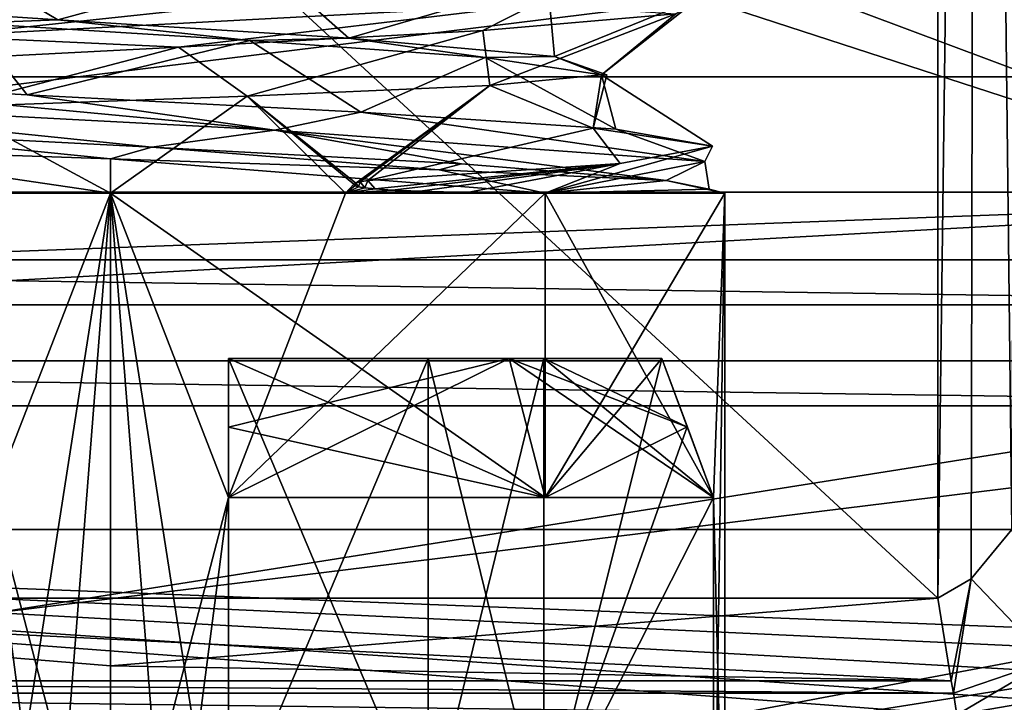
# Model space of a CAD drawing. Header units: millimetres. Extents: x -50 to 50, y -120 to 419.
# Tile 139 of 241: x -0.38 to 3.78, y 188.35 to 191.23. Entities that reach past the tile are written whole.
import ezdxf

# ---------------------------------------------------------------- set-up
doc = ezdxf.new("R2010")
doc.units = ezdxf.units.MM
doc.header["$LTSCALE"] = 81.481481
for name, color, linetype in [('104', 7, 'CONTINUOUS'), ('109', 7, 'CONTINUOUS'), ('1568', 7, 'CONTINUOUS'), ('1569', 7, 'CONTINUOUS'), ('1696', 7, 'CONTINUOUS'), ('1698', 7, 'CONTINUOUS'), ('1706', 7, 'CONTINUOUS'), ('1710', 7, 'CONTINUOUS'), ('1713', 7, 'CONTINUOUS'), ('1738', 7, 'CONTINUOUS'), ('1739', 7, 'CONTINUOUS'), ('1743', 7, 'CONTINUOUS'), ('1875', 7, 'CONTINUOUS'), ('1876', 7, 'CONTINUOUS'), ('1877', 7, 'CONTINUOUS'), ('1893', 7, 'CONTINUOUS'), ('1894', 7, 'CONTINUOUS'), ('1895', 7, 'CONTINUOUS'), ('1896', 7, 'CONTINUOUS'), ('1921', 7, 'CONTINUOUS'), ('1929', 7, 'CONTINUOUS'), ('1930', 7, 'CONTINUOUS'), ('1932', 7, 'CONTINUOUS'), ('1995', 7, 'CONTINUOUS'), ('1996', 7, 'CONTINUOUS'), ('1998', 7, 'CONTINUOUS'), ('1999', 7, 'CONTINUOUS'), ('2001', 7, 'CONTINUOUS'), ('2002', 7, 'CONTINUOUS'), ('68', 7, 'CONTINUOUS'), ('69', 7, 'CONTINUOUS'), ('70', 7, 'CONTINUOUS'), ('72', 7, 'CONTINUOUS'), ('73', 7, 'CONTINUOUS'), ('74', 7, 'CONTINUOUS'), ('84', 7, 'CONTINUOUS'), ('91', 7, 'CONTINUOUS'), ('92', 7, 'CONTINUOUS')]:
    doc.layers.add(name, color=color, linetype=linetype)

msp = doc.modelspace()

# ---------------------------------------------------------------- linework, layer by layer
at = {"layer": '104', "linetype": 'CONTINUOUS'}
for points in [[(-6.4892, 190.0277, 37.3), (6.4892, 190.0277, 37.3), (-6.4274, 190.218, 37.5), (-6.4892, 190.0277, 37.3)], [(6.4892, 190.0277, 37.3), (6.4274, 190.218, 37.5), (-6.4274, 190.218, 37.5), (6.4892, 190.0277, 37.3)]]:
    msp.add_3dface(points, dxfattribs=at)
at = {"layer": '109', "linetype": 'CONTINUOUS'}
for points in [[(-6.3349, 190.5033, 2.5), (6.3349, 190.5033, 2.5), (-6.4892, 190.0277, 3), (-6.3349, 190.5033, 2.5)], [(6.3349, 190.5033, 2.5), (6.4892, 190.0277, 3), (-6.4892, 190.0277, 3), (6.3349, 190.5033, 2.5)]]:
    msp.add_3dface(points, dxfattribs=at)
at = {"layer": '1568', "linetype": 'CONTINUOUS'}
for points in [[(0, 187.8, 31), (-7.3572, 187.3657, 31), (-6.8625, 188.8873, 31), (0, 187.8, 31)], [(6.8625, 188.8873, 31), (7.3572, 187.3657, 31), (0, 187.8, 31), (6.8625, 188.8873, 31)]]:
    msp.add_3dface(points, dxfattribs=at)
at = {"layer": '1569', "linetype": 'CONTINUOUS'}
for points in [[(-13.8172, 190.9912, 71), (19.0165, 196.1934, 71), (-19.0165, 196.1934, 71), (-13.8172, 190.9912, 71)], [(13.8172, 190.9912, 71), (19.0165, 196.1934, 71), (-13.8172, 190.9912, 71), (13.8172, 190.9912, 71)], [(-7.2644, 187.651, 71), (13.8172, 190.9912, 71), (-13.8172, 190.9912, 71), (-7.2644, 187.651, 71)], [(7.2644, 187.651, 71), (13.8172, 190.9912, 71), (-7.2644, 187.651, 71), (7.2644, 187.651, 71)]]:
    msp.add_3dface(points, dxfattribs=at)
at = {"layer": '1696', "linetype": 'CONTINUOUS'}
for points in [[(4.8384, 188.5386, 58.8365), (5.1548, 188.6124, 59.1786), (-6.7984, 189.0768, 31.2), (4.8384, 188.5386, 58.8365)], [(-6.7984, 189.0768, 31.2), (5.1548, 188.6124, 59.1786), (6.7984, 189.0768, 31.2), (-6.7984, 189.0768, 31.2)], [(4.4352, 188.4517, 58.6275), (4.8384, 188.5386, 58.8365), (-6.7984, 189.0768, 31.2), (4.4352, 188.4517, 58.6275)], [(3.9412, 188.3559, 58.5157), (4.4352, 188.4517, 58.6275), (-6.7984, 189.0768, 31.2), (3.9412, 188.3559, 58.5157)], [(3.5814, 188.2935, 58.5), (3.9412, 188.3559, 58.5157), (-6.7984, 189.0768, 31.2), (3.5814, 188.2935, 58.5)], [(0, 188, 58.5), (3.5814, 188.2935, 58.5), (-6.7984, 189.0768, 31.2), (0, 188, 58.5)], [(-3.5814, 188.2935, 58.5), (0, 188, 58.5), (-6.7984, 189.0768, 31.2), (-3.5814, 188.2935, 58.5)]]:
    msp.add_3dface(points, dxfattribs=at)
at = {"layer": '1698', "linetype": 'CONTINUOUS'}
for points in [[(0, 186.1464, 70.8536), (-7.2644, 187.651, 71), (-11.9268, 189.3422, 70.8536), (0, 186.1464, 70.8536)], [(-7.4164, 187.1746, 70.5), (0, 186.1464, 70.8536), (-11.9268, 189.3422, 70.8536), (-7.4164, 187.1746, 70.5)], [(7.2644, 187.651, 71), (0, 186.5, 71), (11.9268, 189.3422, 70.8536), (7.2644, 187.651, 71)], [(11.9268, 189.3422, 70.8536), (0, 186.5, 71), (0, 186.1464, 70.8536), (11.9268, 189.3422, 70.8536)], [(7.4164, 187.1746, 70.5), (11.9268, 189.3422, 70.8536), (0, 186.1464, 70.8536), (7.4164, 187.1746, 70.5)]]:
    msp.add_3dface(points, dxfattribs=at)
at = {"layer": '1706', "linetype": 'CONTINUOUS'}
for points in [[(-0.2224, 191.2319, 61.9118), (-1.374, 191.3092, 62.4119), (-0.5937, 191.2181, 61.9857), (-0.2224, 191.2319, 61.9118)], [(0.5894, 191.1454, 61.9844), (-0.2224, 191.2319, 61.9118), (-0.5937, 191.2181, 61.9857), (0.5894, 191.1454, 61.9844)], [(1.0084, 191.1546, 62.1579), (-0.2224, 191.2319, 61.9118), (0.5894, 191.1454, 61.9844), (1.0084, 191.1546, 62.1579)], [(1.5853, 191.0727, 62.6228), (1.0084, 191.1546, 62.1579), (0.5894, 191.1454, 61.9844), (1.5853, 191.0727, 62.6228)], [(1.8791, 191.0773, 63.0626), (1.0084, 191.1546, 62.1579), (1.5853, 191.0727, 62.6228), (1.8791, 191.0773, 63.0626)], [(2.0782, 191, 63.698), (1.8791, 191.0773, 63.0626), (1.5853, 191.0727, 62.6228), (2.0782, 191, 63.698)], [(2.0782, 191, 64.302), (1.8791, 191.0773, 63.0626), (2.1, 191, 64), (2.0782, 191, 64.302)], [(2.1, 191, 64), (1.8791, 191.0773, 63.0626), (2.0782, 191, 63.698), (2.1, 191, 64)]]:
    msp.add_3dface(points, dxfattribs=at)
at = {"layer": '1710', "linetype": 'CONTINUOUS'}
for points in [[(0, 187.8, 31), (-6.8625, 188.8873, 31), (-6.7984, 189.0768, 31.2), (0, 187.8, 31)], [(0, 187.8, 31), (-6.7984, 189.0768, 31.2), (6.7984, 189.0768, 31.2), (0, 187.8, 31)], [(6.8625, 188.8873, 31), (0, 187.8, 31), (6.7984, 189.0768, 31.2), (6.8625, 188.8873, 31)]]:
    msp.add_3dface(points, dxfattribs=at)
at = {"layer": '1713', "linetype": 'CONTINUOUS'}
for points in [[(3.5, 188.7868, 59), (-3.5, 188.7868, 59), (-3.5, 195.2476, 59), (3.5, 188.7868, 59)], [(3.5, 195.2476, 59), (3.5, 188.7868, 59), (-3.5, 195.2476, 59), (3.5, 195.2476, 59)], [(0.0001, 188.5, 59), (-3.5, 188.7868, 59), (3.5, 188.7868, 59), (0.0001, 188.5, 59)]]:
    msp.add_3dface(points, dxfattribs=at)
at = {"layer": '1738', "linetype": 'CONTINUOUS'}
for points in [[(-3.5575, 188.4379, 58.8536), (-3.5, 188.7868, 59), (3.5575, 188.4379, 58.8536), (-3.5575, 188.4379, 58.8536)], [(-3.5, 188.7868, 59), (0.0001, 188.5, 59), (3.5575, 188.4379, 58.8536), (-3.5, 188.7868, 59)], [(0.0001, 188.5, 59), (3.5, 188.7868, 59), (3.5575, 188.4379, 58.8536), (0.0001, 188.5, 59)], [(-3.5661, 188.3856, 58.791), (-3.5575, 188.4379, 58.8536), (3.5661, 188.3856, 58.791), (-3.5661, 188.3856, 58.791)], [(3.5661, 188.3856, 58.791), (-3.5575, 188.4379, 58.8536), (3.5575, 188.4379, 58.8536), (3.5661, 188.3856, 58.791)], [(0, 188, 58.5), (-3.5814, 188.2935, 58.5), (-3.5661, 188.3856, 58.791), (0, 188, 58.5)], [(3.5814, 188.2935, 58.5), (0, 188, 58.5), (-3.5661, 188.3856, 58.791), (3.5814, 188.2935, 58.5)], [(3.5814, 188.2935, 58.5), (-3.5661, 188.3856, 58.791), (3.5661, 188.3856, 58.791), (3.5814, 188.2935, 58.5)]]:
    msp.add_3dface(points, dxfattribs=at)
at = {"layer": '1739', "linetype": 'CONTINUOUS'}
for points in [[(3.6672, 201.805, 59.0288), (3.8473, 201.878, 59.1403), (3.8133, 189.0772, 59.1104), (3.6672, 201.805, 59.0288)], [(3.5, 188.7868, 59), (3.5, 195.2476, 59), (3.6672, 201.805, 59.0288), (3.5, 188.7868, 59)], [(3.5, 188.7868, 59), (3.6672, 201.805, 59.0288), (3.6414, 188.8691, 59.0204), (3.5, 188.7868, 59)], [(3.6414, 188.8691, 59.0204), (3.6672, 201.805, 59.0288), (3.8133, 189.0772, 59.1104), (3.6414, 188.8691, 59.0204)]]:
    msp.add_3dface(points, dxfattribs=at)
at = {"layer": '1743', "linetype": 'CONTINUOUS'}
for points in [[(3.6414, 188.8691, 59.0204), (3.8133, 189.0772, 59.1104), (3.9709, 188.5233, 58.9249), (3.6414, 188.8691, 59.0204)], [(3.5575, 188.4379, 58.8536), (3.5, 188.7868, 59), (3.6414, 188.8691, 59.0204), (3.5575, 188.4379, 58.8536)], [(3.5661, 188.3856, 58.791), (3.5575, 188.4379, 58.8536), (3.6414, 188.8691, 59.0204), (3.5661, 188.3856, 58.791)], [(3.5661, 188.3856, 58.791), (3.6414, 188.8691, 59.0204), (3.9709, 188.5233, 58.9249), (3.5661, 188.3856, 58.791)], [(3.5814, 188.2935, 58.5), (3.5661, 188.3856, 58.791), (3.9709, 188.5233, 58.9249), (3.5814, 188.2935, 58.5)], [(3.9412, 188.3559, 58.5157), (3.5814, 188.2935, 58.5), (3.9709, 188.5233, 58.9249), (3.9412, 188.3559, 58.5157)]]:
    msp.add_3dface(points, dxfattribs=at)
at = {"layer": '1875', "linetype": 'CONTINUOUS'}
for points in [[(1.7928, 191.2969, 65.883), (-0.7242, 191.1641, 66.4971), (1.0012, 191.3484, 66.3418), (1.7928, 191.2969, 65.883)], [(1.0012, 191.3484, 66.3418), (-0.7242, 191.1641, 66.4971), (-0.4152, 191.2761, 66.5127), (1.0012, 191.3484, 66.3418)], [(-0.7242, 191.1641, 66.4971), (1.7928, 191.2969, 65.883), (0.288, 191.1174, 66.5305), (-0.7242, 191.1641, 66.4971)], [(0.288, 191.1174, 66.5305), (1.7928, 191.2969, 65.883), (1.576, 191.188, 66.0006), (0.288, 191.1174, 66.5305)], [(1.576, 191.188, 66.0006), (1.7928, 191.2969, 65.883), (2.3927, 191.2585, 64.8724), (1.576, 191.188, 66.0006)], [(-1.0862, 191.0469, 66.3036), (-0.7242, 191.1641, 66.4971), (0.288, 191.1174, 66.5305), (-1.0862, 191.0469, 66.3036)], [(-1.8158, 190.8984, 62.1391), (0.6935, 190.7656, 61.4942), (-1.6536, 190.987, 62.0631), (-1.8158, 190.8984, 62.1391)], [(-1.6536, 190.987, 62.0631), (0.6935, 190.7656, 61.4942), (-0.3526, 190.9147, 61.4777), (-1.6536, 190.987, 62.0631)], [(-0.3526, 190.9147, 61.4777), (0.6935, 190.7656, 61.4942), (1.0591, 190.8424, 61.6839), (-0.3526, 190.9147, 61.4777)], [(0.6935, 190.7656, 61.4942), (-1.8158, 190.8984, 62.1391), (0.1747, 190.6943, 61.4592), (0.6935, 190.7656, 61.4942)], [(0.1747, 190.6943, 61.4592), (-1.8158, 190.8984, 62.1391), (-1.1879, 190.7648, 61.7472), (0.1747, 190.6943, 61.4592)], [(0.6935, 190.7656, 61.4942), (2.5141, 190.6328, 63.3373), (1.0591, 190.8424, 61.6839), (0.6935, 190.7656, 61.4942)], [(1.0591, 190.8424, 61.6839), (2.5141, 190.6328, 63.3373), (2.1385, 190.7701, 62.6169), (1.0591, 190.8424, 61.6839)], [(1.4851, 190.6237, 61.9311), (0.6935, 190.7656, 61.4942), (0.1747, 190.6943, 61.4592), (1.4851, 190.6237, 61.9311)], [(2.5141, 190.6328, 63.3373), (0.6935, 190.7656, 61.4942), (2.3514, 190.5532, 63.0217), (2.5141, 190.6328, 63.3373)], [(2.3514, 190.5532, 63.0217), (0.6935, 190.7656, 61.4942), (1.4851, 190.6237, 61.9311), (2.3514, 190.5532, 63.0217)], [(2.1385, 190.7701, 62.6169), (2.5141, 190.6328, 63.3373), (2.5467, 190.6978, 63.9839), (2.1385, 190.7701, 62.6169)], [(2.5141, 190.6328, 63.3373), (1.8385, 190.5, 65.8385), (2.5467, 190.6978, 63.9839), (2.5141, 190.6328, 63.3373)], [(2.5467, 190.6978, 63.9839), (1.8385, 190.5, 65.8385), (2.1558, 190.6255, 65.356), (2.5467, 190.6978, 63.9839)], [(1.1198, 190.5176, 66.327), (1.0884, 190.5532, 66.3025), (2.1558, 190.6255, 65.356), (1.1198, 190.5176, 66.327)], [(1.1921, 190.5127, 66.2964), (1.1198, 190.5176, 66.327), (2.1558, 190.6255, 65.356), (1.1921, 190.5127, 66.2964)], [(1.311, 190.5075, 66.2366), (1.1921, 190.5127, 66.2964), (2.1558, 190.6255, 65.356), (1.311, 190.5075, 66.2366)], [(1.5085, 190.5026, 66.1144), (1.311, 190.5075, 66.2366), (2.1558, 190.6255, 65.356), (1.5085, 190.5026, 66.1144)], [(1.8385, 190.5, 65.8385), (1.5085, 190.5026, 66.1144), (2.1558, 190.6255, 65.356), (1.8385, 190.5, 65.8385)], [(1.8385, 190.5, 65.8385), (2.5141, 190.6328, 63.3373), (2.5328, 190.5163, 64.5102), (1.8385, 190.5, 65.8385)], [(2.5328, 190.5163, 64.5102), (2.5141, 190.6328, 63.3373), (2.3514, 190.5532, 63.0217), (2.5328, 190.5163, 64.5102)], [(1.0299, 190.5369, 66.347), (1.0384, 190.542, 66.3378), (1.0339, 190.5311, 66.3517), (1.0299, 190.5369, 66.347)], [(1.0339, 190.5311, 66.3517), (1.0384, 190.542, 66.3378), (1.0494, 190.5265, 66.3499), (1.0339, 190.5311, 66.3517)], [(1.0384, 190.542, 66.3378), (1.0564, 190.5472, 66.324), (1.0494, 190.5265, 66.3499), (1.0384, 190.542, 66.3378)], [(1.0494, 190.5265, 66.3499), (1.0564, 190.5472, 66.324), (1.0759, 190.5222, 66.3426), (1.0494, 190.5265, 66.3499)], [(1.0564, 190.5472, 66.324), (1.0884, 190.5532, 66.3025), (1.0759, 190.5222, 66.3426), (1.0564, 190.5472, 66.324)], [(1.0759, 190.5222, 66.3426), (1.0884, 190.5532, 66.3025), (1.1198, 190.5176, 66.327), (1.0759, 190.5222, 66.3426)]]:
    msp.add_3dface(points, dxfattribs=at)
at = {"layer": '1876', "linetype": 'CONTINUOUS'}
for points in [[(-1.374, 191.3092, 62.4119), (-0.2224, 191.2319, 61.9118), (-0.7412, 191.5406, 61.5635), (-1.374, 191.3092, 62.4119)], [(-0.2224, 191.2319, 61.9118), (0.6513, 191.4701, 61.5379), (-0.7412, 191.5406, 61.5635), (-0.2224, 191.2319, 61.9118)], [(-0.2224, 191.2319, 61.9118), (1.0084, 191.1546, 62.1579), (0.6513, 191.4701, 61.5379), (-0.2224, 191.2319, 61.9118)], [(1.0084, 191.1546, 62.1579), (1.8491, 191.3996, 62.2487), (0.6513, 191.4701, 61.5379), (1.0084, 191.1546, 62.1579)], [(1.0084, 191.1546, 62.1579), (1.8791, 191.0773, 63.0626), (1.8491, 191.3996, 62.2487), (1.0084, 191.1546, 62.1579)], [(1.8791, 191.0773, 63.0626), (2.4938, 191.329, 63.4833), (1.8491, 191.3996, 62.2487), (1.8791, 191.0773, 63.0626)], [(1.8791, 191.0773, 63.0626), (2.0782, 191, 64.302), (2.4938, 191.329, 63.4833), (1.8791, 191.0773, 63.0626)], [(2.0782, 191, 64.302), (2.3927, 191.2585, 64.8724), (2.4938, 191.329, 63.4833), (2.0782, 191, 64.302)], [(1.576, 191.188, 66.0006), (2.3927, 191.2585, 64.8724), (1.6053, 190.9548, 65.423), (1.576, 191.188, 66.0006)], [(2.3927, 191.2585, 64.8724), (2.0782, 191, 64.302), (1.6053, 190.9548, 65.423), (2.3927, 191.2585, 64.8724)], [(0.288, 191.1174, 66.5305), (1.576, 191.188, 66.0006), (0.5788, 190.9099, 66.1123), (0.288, 191.1174, 66.5305)], [(0.5788, 190.9099, 66.1123), (1.576, 191.188, 66.0006), (1.6053, 190.9548, 65.423), (0.5788, 190.9099, 66.1123)], [(-1.0862, 191.0469, 66.3036), (0.288, 191.1174, 66.5305), (-0.6768, 190.8651, 66.1299), (-1.0862, 191.0469, 66.3036)], [(-0.6768, 190.8651, 66.1299), (0.288, 191.1174, 66.5305), (0.5788, 190.9099, 66.1123), (-0.6768, 190.8651, 66.1299)], [(0, 190.6447, 61.5447), (-1.1879, 190.7648, 61.7472), (-1.2841, 190.6884, 61.9587), (0, 190.6447, 61.5447)], [(0.1747, 190.6943, 61.4592), (-1.1879, 190.7648, 61.7472), (0, 190.6447, 61.5447), (0.1747, 190.6943, 61.4592)], [(1.3908, 190.5989, 61.9212), (0.1747, 190.6943, 61.4592), (0, 190.6447, 61.5447), (1.3908, 190.5989, 61.9212)], [(1.4851, 190.6237, 61.9311), (0.1747, 190.6943, 61.4592), (1.3908, 190.5989, 61.9212), (1.4851, 190.6237, 61.9311)], [(2.3514, 190.5532, 63.0217), (1.4851, 190.6237, 61.9311), (1.3908, 190.5989, 61.9212), (2.3514, 190.5532, 63.0217)]]:
    msp.add_3dface(points, dxfattribs=at)
at = {"layer": '1877', "linetype": 'CONTINUOUS'}
for points in [[(-0.5937, 191.2181, 61.9857), (-1.6536, 190.987, 62.0631), (-0.3526, 190.9147, 61.4777), (-0.5937, 191.2181, 61.9857)], [(0.5894, 191.1454, 61.9844), (-0.5937, 191.2181, 61.9857), (-0.3526, 190.9147, 61.4777), (0.5894, 191.1454, 61.9844)], [(0.5894, 191.1454, 61.9844), (-0.3526, 190.9147, 61.4777), (1.0591, 190.8424, 61.6839), (0.5894, 191.1454, 61.9844)], [(1.5853, 191.0727, 62.6228), (0.5894, 191.1454, 61.9844), (1.0591, 190.8424, 61.6839), (1.5853, 191.0727, 62.6228)], [(1.5853, 191.0727, 62.6228), (1.0591, 190.8424, 61.6839), (2.1385, 190.7701, 62.6169), (1.5853, 191.0727, 62.6228)], [(2.0782, 191, 63.698), (1.5853, 191.0727, 62.6228), (2.1385, 190.7701, 62.6169), (2.0782, 191, 63.698)], [(2.0782, 191, 63.698), (2.5467, 190.6978, 63.9839), (2.0419, 190.7742, 65.1136), (2.0782, 191, 63.698)], [(2.0782, 191, 63.698), (2.1385, 190.7701, 62.6169), (2.5467, 190.6978, 63.9839), (2.0782, 191, 63.698)], [(2.1558, 190.6255, 65.356), (1.0884, 190.5532, 66.3025), (2.0419, 190.7742, 65.1136), (2.1558, 190.6255, 65.356)], [(2.5467, 190.6978, 63.9839), (2.1558, 190.6255, 65.356), (2.0419, 190.7742, 65.1136), (2.5467, 190.6978, 63.9839)]]:
    msp.add_3dface(points, dxfattribs=at)
at = {"layer": '1893', "linetype": 'CONTINUOUS'}
for points in [[(1.3908, 190.5989, 61.9212), (0, 190.6447, 61.5447), (1.8385, 190.5, 62.1615), (1.3908, 190.5989, 61.9212)], [(1.8385, 190.5, 62.1615), (0, 190.6447, 61.5447), (0, 190.5, 61.4), (1.8385, 190.5, 62.1615)], [(2.3514, 190.5532, 63.0217), (1.3908, 190.5989, 61.9212), (1.8385, 190.5, 62.1615), (2.3514, 190.5532, 63.0217)], [(2.6, 190.5, 64), (2.3514, 190.5532, 63.0217), (1.8385, 190.5, 62.1615), (2.6, 190.5, 64)], [(2.5328, 190.5163, 64.5102), (2.3514, 190.5532, 63.0217), (2.6, 190.5, 64), (2.5328, 190.5163, 64.5102)], [(1.8385, 190.5, 65.8385), (2.5328, 190.5163, 64.5102), (2.6, 190.5, 64), (1.8385, 190.5, 65.8385)]]:
    msp.add_3dface(points, dxfattribs=at)
at = {"layer": '1894', "linetype": 'CONTINUOUS'}
for points in [[(1.8385, 190.5, 62.1615), (0, 190.5, 61.4), (1.8385, 189.2121, 62.1615), (1.8385, 190.5, 62.1615)], [(1.8385, 189.2121, 62.1615), (0, 190.5, 61.4), (0.5, 189.2121, 61.4485), (1.8385, 189.2121, 62.1615)], [(0.5, 189.2121, 61.4485), (0, 190.5, 61.4), (0.5, 187.3, 61.4485), (0.5, 189.2121, 61.4485)], [(0.5, 187.3, 61.4485), (0, 190.5, 61.4), (0.251, 187.3, 61.4121), (0.5, 187.3, 61.4485)], [(0.251, 187.3, 61.4121), (0, 190.5, 61.4), (0, 187.3, 61.4), (0.251, 187.3, 61.4121)], [(0.995, 190.5, 66.4021), (0.5, 189.2121, 66.5515), (0, 190.5, 66.6), (0.995, 190.5, 66.4021)], [(0, 190.5, 66.6), (0.5, 189.2121, 66.5515), (0, 187.3, 66.6), (0, 190.5, 66.6)], [(0.5, 189.2121, 66.5515), (1.8385, 190.5, 65.8385), (1.8385, 189.2121, 65.8385), (0.5, 189.2121, 66.5515)], [(1.8385, 190.5, 65.8385), (0.5, 189.2121, 66.5515), (0.995, 190.5, 66.4021), (1.8385, 190.5, 65.8385)], [(1.8385, 190.5, 65.8385), (2.6, 190.5, 64), (1.8385, 189.2121, 65.8385), (1.8385, 190.5, 65.8385)], [(2.6, 190.5, 64), (1.8385, 190.5, 62.1615), (2.5515, 189.2121, 63.5), (2.6, 190.5, 64)], [(1.8385, 189.2121, 65.8385), (2.6, 190.5, 64), (2.5515, 189.2121, 64.5), (1.8385, 189.2121, 65.8385)], [(2.5515, 189.2121, 63.5), (1.8385, 190.5, 62.1615), (1.8385, 189.2121, 62.1615), (2.5515, 189.2121, 63.5)], [(2.5515, 189.2121, 64.5), (2.6, 190.5, 64), (2.5515, 187.3, 64.5), (2.5515, 189.2121, 64.5)], [(2.5515, 187.3, 64.5), (2.6, 190.5, 64), (2.6, 187.3, 64), (2.5515, 187.3, 64.5)], [(2.6, 187.3, 64), (2.6, 190.5, 64), (2.5515, 189.2121, 63.5), (2.6, 187.3, 64)], [(0, 187.3, 66.6), (0.5, 189.2121, 66.5515), (0.251, 187.3, 66.5879), (0, 187.3, 66.6)], [(0.251, 187.3, 66.5879), (0.5, 189.2121, 66.5515), (0.5, 187.3, 66.5515), (0.251, 187.3, 66.5879)], [(2.5515, 187.3, 63.5), (2.6, 187.3, 64), (2.5515, 189.2121, 63.5), (2.5515, 187.3, 63.5)]]:
    msp.add_3dface(points, dxfattribs=at)
at = {"layer": '1895', "linetype": 'CONTINUOUS'}
for points in [[(1.6053, 190.9548, 65.423), (2.0782, 191, 64.302), (2.0419, 190.7742, 65.1136), (1.6053, 190.9548, 65.423)], [(2.0782, 191, 64.302), (2.1, 191, 64), (2.0419, 190.7742, 65.1136), (2.0782, 191, 64.302)], [(2.1, 191, 64), (2.0782, 191, 63.698), (2.0419, 190.7742, 65.1136), (2.1, 191, 64)], [(1.0384, 190.542, 66.3378), (0.5788, 190.9099, 66.1123), (1.6053, 190.9548, 65.423), (1.0384, 190.542, 66.3378)], [(1.0564, 190.5472, 66.324), (1.0384, 190.542, 66.3378), (1.6053, 190.9548, 65.423), (1.0564, 190.5472, 66.324)], [(1.0884, 190.5532, 66.3025), (1.0564, 190.5472, 66.324), (1.6053, 190.9548, 65.423), (1.0884, 190.5532, 66.3025)], [(1.0884, 190.5532, 66.3025), (1.6053, 190.9548, 65.423), (2.0419, 190.7742, 65.1136), (1.0884, 190.5532, 66.3025)], [(-0.6768, 190.8651, 66.1299), (0.5788, 190.9099, 66.1123), (0, 190.5, 66.6), (-0.6768, 190.8651, 66.1299)], [(0.5788, 190.9099, 66.1123), (0.995, 190.5, 66.4021), (0, 190.5, 66.6), (0.5788, 190.9099, 66.1123)], [(1.0384, 190.542, 66.3378), (1.0299, 190.5369, 66.347), (0.5788, 190.9099, 66.1123), (1.0384, 190.542, 66.3378)], [(0.5788, 190.9099, 66.1123), (1.0299, 190.5369, 66.347), (0.995, 190.5, 66.4021), (0.5788, 190.9099, 66.1123)], [(-0.6768, 190.8651, 66.1299), (0, 190.5, 66.6), (-1.3, 190.5, 66.2517), (-0.6768, 190.8651, 66.1299)], [(0, 190.5, 61.4), (-1.2841, 190.6884, 61.9587), (-1.3, 190.5, 61.7483), (0, 190.5, 61.4)], [(0, 190.6447, 61.5447), (-1.2841, 190.6884, 61.9587), (0, 190.5, 61.4), (0, 190.6447, 61.5447)], [(1.0299, 190.5369, 66.347), (1.0339, 190.5311, 66.3517), (0.995, 190.5, 66.4021), (1.0299, 190.5369, 66.347)], [(1.0339, 190.5311, 66.3517), (1.0494, 190.5265, 66.3499), (0.995, 190.5, 66.4021), (1.0339, 190.5311, 66.3517)], [(1.0494, 190.5265, 66.3499), (1.0759, 190.5222, 66.3426), (0.995, 190.5, 66.4021), (1.0494, 190.5265, 66.3499)], [(1.0759, 190.5222, 66.3426), (1.1198, 190.5176, 66.327), (0.995, 190.5, 66.4021), (1.0759, 190.5222, 66.3426)], [(1.1198, 190.5176, 66.327), (1.1921, 190.5127, 66.2964), (0.995, 190.5, 66.4021), (1.1198, 190.5176, 66.327)], [(1.1921, 190.5127, 66.2964), (1.311, 190.5075, 66.2366), (0.995, 190.5, 66.4021), (1.1921, 190.5127, 66.2964)], [(1.311, 190.5075, 66.2366), (1.5085, 190.5026, 66.1144), (0.995, 190.5, 66.4021), (1.311, 190.5075, 66.2366)], [(1.5085, 190.5026, 66.1144), (1.8385, 190.5, 65.8385), (0.995, 190.5, 66.4021), (1.5085, 190.5026, 66.1144)]]:
    msp.add_3dface(points, dxfattribs=at)
at = {"layer": '1896', "linetype": 'CONTINUOUS'}
for points in [[(0, 190.5, 61.4), (-1.3, 190.5, 61.7483), (-0.5, 189.2121, 61.4485), (0, 190.5, 61.4)], [(-1.3, 190.5, 66.2517), (0, 190.5, 66.6), (-0.5, 189.2121, 66.5515), (-1.3, 190.5, 66.2517)], [(0, 187.3, 61.4), (0, 190.5, 61.4), (-0.5, 189.2121, 61.4485), (0, 187.3, 61.4)], [(-0.5, 189.2121, 66.5515), (0, 190.5, 66.6), (-0.5, 187.3, 66.5515), (-0.5, 189.2121, 66.5515)], [(-0.5, 187.3, 66.5515), (0, 190.5, 66.6), (-0.251, 187.3, 66.5879), (-0.5, 187.3, 66.5515)], [(0, 190.5, 66.6), (0, 187.3, 66.6), (-0.251, 187.3, 66.5879), (0, 190.5, 66.6)], [(0, 187.3, 61.4), (-0.5, 189.2121, 61.4485), (-0.251, 187.3, 61.4121), (0, 187.3, 61.4)], [(-0.251, 187.3, 61.4121), (-0.5, 189.2121, 61.4485), (-0.5, 187.3, 61.4485), (-0.251, 187.3, 61.4121)]]:
    msp.add_3dface(points, dxfattribs=at)
at = {"layer": '1921', "linetype": 'CONTINUOUS'}
for points in [[(0.5, 189.8, 65.833), (0.5, 187.8, 65.833), (0.5, 189.8, 66.3331), (0.5, 189.8, 65.833)], [(0.5, 189.8, 66.3331), (0.5, 187.8, 65.833), (0.5, 189.5106, 66.4407), (0.5, 189.8, 66.3331)], [(0.5, 187.8, 65.833), (0.5, 189.2121, 66.5515), (0.5, 189.5106, 66.4407), (0.5, 187.8, 65.833)], [(0.5, 187.3, 66.5515), (0.5, 189.2121, 66.5515), (0.5, 187.8, 65.833), (0.5, 187.3, 66.5515)]]:
    msp.add_3dface(points, dxfattribs=at)
at = {"layer": '1929', "linetype": 'CONTINUOUS'}
for points in [[(0.5, 189.2121, 61.4485), (0.5, 187.8, 62.167), (0.5, 189.8, 62.167), (0.5, 189.2121, 61.4485)], [(0.5, 189.5106, 61.5593), (0.5, 189.2121, 61.4485), (0.5, 189.8, 62.167), (0.5, 189.5106, 61.5593)], [(0.5, 189.8, 61.6669), (0.5, 189.5106, 61.5593), (0.5, 189.8, 62.167), (0.5, 189.8, 61.6669)], [(0.5, 189.2121, 61.4485), (0.5, 187.3, 61.4485), (0.5, 187.8, 62.167), (0.5, 189.2121, 61.4485)]]:
    msp.add_3dface(points, dxfattribs=at)
at = {"layer": '1930', "linetype": 'CONTINUOUS'}
for points in [[(1.833, 189.8, 63.5), (1.833, 187.8, 63.5), (2.3331, 189.8, 63.5), (1.833, 189.8, 63.5)], [(2.3331, 189.8, 63.5), (1.833, 187.8, 63.5), (2.4406, 189.5107, 63.5), (2.3331, 189.8, 63.5)], [(1.833, 187.8, 63.5), (2.5515, 189.2121, 63.5), (2.4406, 189.5107, 63.5), (1.833, 187.8, 63.5)], [(2.5515, 187.3, 63.5), (2.5515, 189.2121, 63.5), (1.833, 187.8, 63.5), (2.5515, 187.3, 63.5)]]:
    msp.add_3dface(points, dxfattribs=at)
at = {"layer": '1932', "linetype": 'CONTINUOUS'}
for points in [[(2.5515, 189.2121, 64.5), (1.833, 187.8, 64.5), (1.833, 189.8, 64.5), (2.5515, 189.2121, 64.5)], [(2.4407, 189.5106, 64.5), (2.5515, 189.2121, 64.5), (1.833, 189.8, 64.5), (2.4407, 189.5106, 64.5)], [(2.3331, 189.8, 64.5), (2.4407, 189.5106, 64.5), (1.833, 189.8, 64.5), (2.3331, 189.8, 64.5)], [(2.5515, 189.2121, 64.5), (2.5515, 187.3, 64.5), (1.833, 187.8, 64.5), (2.5515, 189.2121, 64.5)]]:
    msp.add_3dface(points, dxfattribs=at)
at = {"layer": '1995', "linetype": 'CONTINUOUS'}
for points in [[(1.8385, 189.2121, 62.1615), (0.5, 189.2121, 61.4485), (1.6872, 189.8, 62.3128), (1.8385, 189.2121, 62.1615)], [(0.5, 189.8, 61.6669), (1.6872, 189.8, 62.3128), (0.5, 189.5106, 61.5593), (0.5, 189.8, 61.6669)], [(0.5, 189.2121, 61.4485), (0.5, 189.5106, 61.5593), (1.6872, 189.8, 62.3128), (0.5, 189.2121, 61.4485)], [(2.3331, 189.8, 63.5), (1.8385, 189.2121, 62.1615), (1.6872, 189.8, 62.3128), (2.3331, 189.8, 63.5)], [(1.8385, 189.2121, 62.1615), (2.3331, 189.8, 63.5), (2.4406, 189.5107, 63.5), (1.8385, 189.2121, 62.1615)], [(2.5515, 189.2121, 63.5), (1.8385, 189.2121, 62.1615), (2.4406, 189.5107, 63.5), (2.5515, 189.2121, 63.5)]]:
    msp.add_3dface(points, dxfattribs=at)
at = {"layer": '1996', "linetype": 'CONTINUOUS'}
for points in [[(1.8385, 189.2121, 65.8385), (0.5, 189.8, 66.3331), (0.5, 189.5106, 66.4407), (1.8385, 189.2121, 65.8385)], [(0.5, 189.8, 66.3331), (1.8385, 189.2121, 65.8385), (1.6872, 189.8, 65.6872), (0.5, 189.8, 66.3331)], [(1.8385, 189.2121, 65.8385), (2.5515, 189.2121, 64.5), (1.6872, 189.8, 65.6872), (1.8385, 189.2121, 65.8385)], [(2.3331, 189.8, 64.5), (1.6872, 189.8, 65.6872), (2.4407, 189.5106, 64.5), (2.3331, 189.8, 64.5)], [(2.5515, 189.2121, 64.5), (2.4407, 189.5106, 64.5), (1.6872, 189.8, 65.6872), (2.5515, 189.2121, 64.5)], [(0.5, 189.2121, 66.5515), (1.8385, 189.2121, 65.8385), (0.5, 189.5106, 66.4407), (0.5, 189.2121, 66.5515)]]:
    msp.add_3dface(points, dxfattribs=at)
at = {"layer": '1998', "linetype": 'CONTINUOUS'}
for points in [[(0.5, 189.8, 61.6669), (0.5, 189.8, 62.167), (1.3435, 189.8, 62.6565), (0.5, 189.8, 61.6669)], [(1.6872, 189.8, 62.3128), (0.5, 189.8, 61.6669), (1.3435, 189.8, 62.6565), (1.6872, 189.8, 62.3128)], [(1.833, 189.8, 63.5), (1.6872, 189.8, 62.3128), (1.3435, 189.8, 62.6565), (1.833, 189.8, 63.5)], [(1.833, 189.8, 63.5), (2.3331, 189.8, 63.5), (1.6872, 189.8, 62.3128), (1.833, 189.8, 63.5)]]:
    msp.add_3dface(points, dxfattribs=at)
at = {"layer": '1999', "linetype": 'CONTINUOUS'}
for points in [[(0.5, 189.8, 65.833), (0.5, 189.8, 66.3331), (1.6872, 189.8, 65.6872), (0.5, 189.8, 65.833)], [(0.5, 189.8, 65.833), (1.6872, 189.8, 65.6872), (1.3435, 189.8, 65.3435), (0.5, 189.8, 65.833)], [(2.3331, 189.8, 64.5), (1.833, 189.8, 64.5), (1.3435, 189.8, 65.3435), (2.3331, 189.8, 64.5)], [(1.6872, 189.8, 65.6872), (2.3331, 189.8, 64.5), (1.3435, 189.8, 65.3435), (1.6872, 189.8, 65.6872)]]:
    msp.add_3dface(points, dxfattribs=at)
at = {"layer": '2001', "linetype": 'CONTINUOUS'}
for points in [[(0.5, 187.8, 62.167), (1.3435, 187.8, 62.6565), (0.5, 189.8, 62.167), (0.5, 187.8, 62.167)], [(0.5, 189.8, 62.167), (1.3435, 187.8, 62.6565), (1.3435, 189.8, 62.6565), (0.5, 189.8, 62.167)], [(1.3435, 187.8, 62.6565), (1.833, 187.8, 63.5), (1.3435, 189.8, 62.6565), (1.3435, 187.8, 62.6565)], [(1.833, 187.8, 63.5), (1.833, 189.8, 63.5), (1.3435, 189.8, 62.6565), (1.833, 187.8, 63.5)]]:
    msp.add_3dface(points, dxfattribs=at)
at = {"layer": '2002', "linetype": 'CONTINUOUS'}
for points in [[(1.3435, 187.8, 65.3435), (0.5, 187.8, 65.833), (1.3435, 189.8, 65.3435), (1.3435, 187.8, 65.3435)], [(0.5, 187.8, 65.833), (0.5, 189.8, 65.833), (1.3435, 189.8, 65.3435), (0.5, 187.8, 65.833)], [(1.833, 187.8, 64.5), (1.3435, 187.8, 65.3435), (1.833, 189.8, 64.5), (1.833, 187.8, 64.5)], [(1.833, 189.8, 64.5), (1.3435, 187.8, 65.3435), (1.3435, 189.8, 65.3435), (1.833, 189.8, 64.5)]]:
    msp.add_3dface(points, dxfattribs=at)
at = {"layer": '68', "linetype": 'CONTINUOUS'}
for points in [[(8.3435, 184.3215, 1), (-8.3435, 184.3215, 1), (-21.8434, 194.1298, 1), (8.3435, 184.3215, 1)], [(8.3435, 184.3215, 1), (-21.8434, 194.1298, 1), (-6.4893, 190.0278, 1), (8.3435, 184.3215, 1)], [(6.4893, 190.0278, 1), (8.3435, 184.3215, 1), (-6.4893, 190.0278, 1), (6.4893, 190.0278, 1)]]:
    msp.add_3dface(points, dxfattribs=at)
at = {"layer": '69', "linetype": 'CONTINUOUS'}
for points in [[(6.4893, 190.0278, 1), (-6.4893, 190.0278, 1), (6.4893, 190.0278), (6.4893, 190.0278, 1)], [(6.4893, 190.0278), (-6.4893, 190.0278, 1), (-6.4893, 190.0278), (6.4893, 190.0278)]]:
    msp.add_3dface(points, dxfattribs=at)
at = {"layer": '70', "linetype": 'CONTINUOUS'}
for points in [[(6.4893, 190.0278), (-6.4893, 190.0278), (-16.9894, 197.6565), (6.4893, 190.0278)], [(6.4893, 190.0278), (-16.9894, 197.6565), (-5.0833, 194.3551), (6.4893, 190.0278)], [(5.0833, 194.3551), (6.4893, 190.0278), (-5.0833, 194.3551), (5.0833, 194.3551)]]:
    msp.add_3dface(points, dxfattribs=at)
at = {"layer": '72', "linetype": 'CONTINUOUS'}
for points in [[(-6.5666, 189.79, 2.5), (6.5666, 189.79, 2.5), (6.3349, 190.5033, 2.5), (-6.5666, 189.79, 2.5)], [(-6.3349, 190.5033, 2.5), (-6.5666, 189.79, 2.5), (6.3349, 190.5033, 2.5), (-6.3349, 190.5033, 2.5)]]:
    msp.add_3dface(points, dxfattribs=at)
at = {"layer": '73', "linetype": 'CONTINUOUS'}
for points in [[(6.5666, 189.79, 2.5), (-6.5666, 189.79, 2.5), (6.5664, 189.79, 4.8), (6.5666, 189.79, 2.5)], [(6.5664, 189.79, 4.8), (-6.5666, 189.79, 2.5), (-6.5664, 189.79, 4.8), (6.5664, 189.79, 4.8)]]:
    msp.add_3dface(points, dxfattribs=at)
at = {"layer": '74', "linetype": 'CONTINUOUS'}
for points in [[(-16.928, 186.7002, 5), (16.928, 186.7002, 5), (6.6282, 189.5998, 5), (-16.928, 186.7002, 5)], [(-6.6282, 189.5998, 5), (-16.928, 186.7002, 5), (6.6282, 189.5998, 5), (-6.6282, 189.5998, 5)]]:
    msp.add_3dface(points, dxfattribs=at)
at = {"layer": '84', "linetype": 'CONTINUOUS'}
for points in [[(-6.5664, 189.79, 4.8), (-6.6282, 189.5998, 5), (6.6282, 189.5998, 5), (-6.5664, 189.79, 4.8)], [(6.5664, 189.79, 4.8), (-6.5664, 189.79, 4.8), (6.6282, 189.5998, 5), (6.5664, 189.79, 4.8)]]:
    msp.add_3dface(points, dxfattribs=at)
at = {"layer": '91', "linetype": 'CONTINUOUS'}
for points in [[(6.4892, 190.0277, 37.3), (-6.4892, 190.0277, 37.3), (6.4892, 190.0277, 3), (6.4892, 190.0277, 37.3)], [(6.4892, 190.0277, 3), (-6.4892, 190.0277, 37.3), (-6.4892, 190.0277, 3), (6.4892, 190.0277, 3)]]:
    msp.add_3dface(points, dxfattribs=at)
at = {"layer": '92', "linetype": 'CONTINUOUS'}
for points in [[(-6.4274, 190.218, 37.5), (6.4274, 190.218, 37.5), (5.9333, 191.7398, 37.5), (-6.4274, 190.218, 37.5)], [(-5.9333, 191.7398, 37.5), (-6.4274, 190.218, 37.5), (5.9333, 191.7398, 37.5), (-5.9333, 191.7398, 37.5)]]:
    msp.add_3dface(points, dxfattribs=at)

doc.saveas('drawing.dxf')
